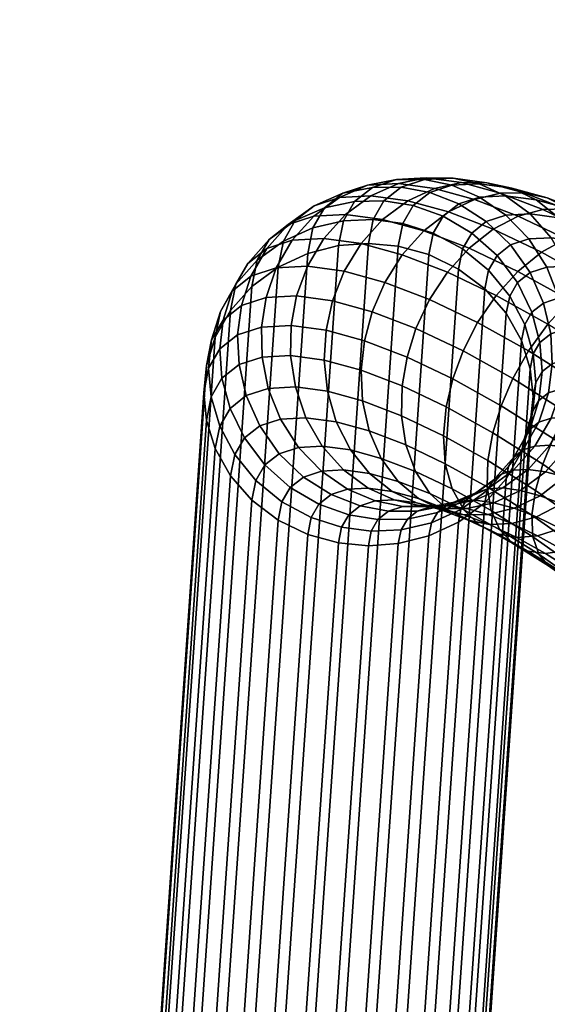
# Model space of a CAD drawing. Header units: millimetres. Extents: x -255 to 255, y -248 to 372.
# Tile 8 of 62: x -255 to -220, y -95 to -29. Entities that reach past the tile are written whole.
import ezdxf

# ---------------------------------------------------------------- set-up
doc = ezdxf.new("R2010")
doc.units = ezdxf.units.MM
doc.layers.add('LDS podnoz', color=7, linetype='Continuous')

msp = doc.modelspace()

# ---------------------------------------------------------------- meshes
at = {"layer": 'LDS podnoz'}
mesh = msp.add_polyface(dxfattribs=at)
corners = [(-222.205, 12.142, 437.034), (-218.639, 13.191, 441.208), (-220.338, 13.846, 442.557), (-223.963, 12.78, 438.314), (-220.417, 11.96, 435.654), (-216.948, 12.98, 439.715), (-218.709, 12.229, 434.263), (-215.369, 13.212, 438.173), (-217.176, 12.896, 432.942), (-213.985, 13.834, 436.677), (-225.485, 11.736, 432.527), (-227.298, 12.367, 433.732), (-223.608, 11.564, 431.27), (-221.783, 11.849, 430.041), (-220.112, 12.532, 428.909), (-230.395, 12.642, 428.693), (-228.936, 13.404, 434.813), (-232.048, 13.68, 429.747), (-228.532, 12.007, 427.57), (-226.571, 11.828, 426.448), (-224.636, 12.102, 425.397), (-222.838, 12.774, 424.472), (-231.136, 12.977, 422.451), (-233.042, 13.629, 423.488), (-229.104, 12.772, 421.469), (-227.075, 13.012, 420.602), (-225.168, 13.643, 419.891), (-231.439, -40.68, 430.965), (-229.521, -40.674, 430.364), (-230.672, -41.582, 426.024), (-232.633, -41.621, 426.462), (-233.417, -41.08, 431.649), (-234.647, -42.05, 427.009), (-227.617, -41.03, 429.827), (-228.717, -41.897, 425.679), (-229.835, -40.152, 435.407), (-227.976, -40.166, 434.645), (-231.764, -40.536, 436.227), (-233.65, -41.357, 437.06), (-235.337, -41.913, 432.386), (-226.14, -40.544, 433.919), (-224.289, -41.328, 433.216), (-225.685, -41.788, 429.347), (-227.845, -40.047, 439.722), (-226.058, -40.064, 438.803), (-229.713, -40.427, 440.673), (-231.556, -41.246, 441.599), (-224.307, -40.446, 437.894), (-222.555, -41.237, 436.974), (-225.5, -40.364, 443.844), (-223.798, -40.37, 442.775), (-227.297, -40.755, 444.92), (-229.089, -41.58, 445.935), (-222.146, -40.739, 441.69), (-220.513, -41.513, 440.563), (-222.917, -41.073, 447.599), (-221.309, -41.053, 446.394), (-224.635, -41.485, 448.789), (-219.767, -41.392, 445.149)]
mesh.append_faces([[corners[k] for k in face] for face in [(0, 1, 2, 3), (4, 5, 1, 0), (6, 7, 5, 4), (8, 9, 7, 6), (10, 0, 3, 11), (12, 4, 0, 10), (13, 6, 4, 12), (14, 8, 6, 13), (15, 11, 16, 17), (18, 10, 11, 15), (19, 12, 10, 18), (20, 13, 12, 19), (21, 14, 13, 20), (22, 18, 15, 23), (24, 19, 18, 22), (25, 20, 19, 24), (26, 21, 20, 25), (27, 28, 29, 30), (31, 27, 30, 32), (28, 33, 34, 29), (35, 36, 28, 27), (37, 35, 27, 31), (38, 37, 31, 39), (40, 41, 42, 33), (36, 40, 33, 28), (43, 44, 36, 35), (45, 43, 35, 37), (46, 45, 37, 38), (47, 48, 41, 40), (44, 47, 40, 36), (49, 50, 44, 43), (51, 49, 43, 45), (52, 51, 45, 46), (53, 54, 48, 47), (50, 53, 47, 44), (55, 56, 50, 49), (57, 55, 49, 51), (56, 58, 53, 50)]])
mesh = msp.add_polyface(dxfattribs=at)
corners = [(-232.633, -41.621, 426.462), (-230.672, -41.582, 426.024), (-231.394, -42.83, 421.82), (-233.382, -42.917, 422.099), (-234.647, -42.05, 427.009), (-235.418, -43.386, 422.513), (-236.593, -42.903, 427.649), (-237.381, -44.266, 423.059), (-228.717, -41.897, 425.679), (-226.725, -42.608, 425.426), (-227.377, -43.737, 421.626), (-229.407, -43.091, 421.66), (-235.337, -41.913, 432.386), (-233.417, -41.08, 431.649), (-237.071, -43.165, 433.134), (-238.34, -44.165, 428.349), (-225.685, -41.788, 429.347), (-223.843, -42.965, 428.964), (-224.816, -43.732, 425.295), (-227.617, -41.03, 429.827), (-235.367, -42.604, 437.855), (-233.65, -41.357, 437.06), (-236.801, -44.21, 438.56), (-238.503, -44.771, 433.846), (-222.536, -42.535, 432.584), (-221.006, -44.125, 432.072), (-222.219, -44.525, 428.713), (-224.289, -41.328, 433.216), (-233.252, -42.492, 442.44), (-231.556, -41.246, 441.599), (-234.689, -44.099, 443.138), (-220.915, -42.449, 436.1), (-219.501, -44.046, 435.334), (-222.555, -41.237, 436.974), (-230.76, -42.829, 446.819), (-229.089, -41.58, 445.935), (-232.201, -44.435, 447.511), (-219.004, -42.707, 439.458), (-217.729, -44.286, 438.45), (-220.513, -41.513, 440.563), (-226.372, -42.326, 449.886), (-224.635, -41.485, 448.789), (-227.297, -40.755, 444.92), (-228.016, -43.582, 450.809), (-218.264, -42.13, 443.833), (-216.899, -43.285, 442.518), (-219.767, -41.392, 445.149), (-222.146, -40.739, 441.69), (-220.07, -42.165, 451.06), (-218.565, -42.106, 449.729), (-221.309, -41.053, 446.394), (-222.917, -41.073, 447.599), (-221.702, -42.611, 452.355), (-223.376, -43.475, 453.526), (-224.991, -44.743, 454.487), (-215.784, -43.082, 446.847), (-214.579, -44.175, 445.338), (-217.145, -42.398, 448.337), (-216.999, -43.627, 454.176), (-215.606, -43.514, 452.731), (-218.537, -44.117, 455.566), (-214.316, -43.744, 451.207), (-213.11, -44.354, 449.56), (-233.717, -44.571, 417.806), (-231.716, -44.424, 417.683)]
mesh.append_faces([[corners[k] for k in face] for face in [(0, 1, 2, 3), (4, 0, 3, 5), (6, 4, 5, 7), (8, 9, 10, 11), (1, 8, 11, 2), (12, 13, 4, 6), (14, 12, 6, 15), (16, 17, 18, 9), (19, 16, 9, 8), (20, 21, 12, 14), (22, 20, 14, 23), (24, 25, 26, 17), (27, 24, 17, 16), (28, 29, 21, 20), (30, 28, 20, 22), (31, 32, 25, 24), (33, 31, 24, 27), (34, 35, 29, 28), (36, 34, 28, 30), (37, 38, 32, 31), (39, 37, 31, 33), (40, 41, 42, 35), (43, 40, 35, 34), (44, 45, 37, 39), (46, 44, 39, 47), (48, 49, 50, 51), (52, 48, 51, 41), (53, 52, 41, 40), (54, 53, 40, 43), (55, 56, 45, 44), (57, 55, 44, 46), (49, 57, 46, 50), (58, 59, 49, 48), (60, 58, 48, 52), (61, 62, 55, 57), (59, 61, 57, 49), (63, 3, 2, 64)]])
mesh = msp.add_polyface(dxfattribs=at)
corners = [(-238.34, -44.165, 428.349), (-236.593, -42.903, 427.649), (-237.381, -44.266, 423.059), (-239.136, -45.542, 423.713), (-239.77, -45.77, 429.068), (-240.564, -47.145, 424.438), (-240.804, -47.607, 429.759), (-241.589, -48.965, 425.187), (-221.756, -47.038, 425.468), (-220.793, -49.016, 425.76), (-221.276, -49.851, 422.946), (-222.279, -47.943, 422.421), (-223.122, -45.236, 425.308), (-223.688, -46.216, 422.009), (-224.816, -43.732, 425.295), (-225.426, -44.788, 421.74), (-226.725, -42.608, 425.426), (-227.377, -43.737, 421.626), (-238.503, -44.771, 433.846), (-237.071, -43.165, 433.134), (-239.553, -46.62, 434.478), (-240.194, -48.584, 435.001), (-241.417, -49.549, 430.385), (-222.219, -44.525, 428.713), (-220.922, -46.38, 428.612), (-223.843, -42.965, 428.964), (-237.873, -46.067, 439.134), (-236.801, -44.21, 438.56), (-238.55, -48.042, 439.555), (-221.006, -44.125, 432.072), (-219.802, -46.012, 431.714), (-235.787, -45.956, 443.655), (-234.689, -44.099, 443.138), (-236.51, -47.934, 443.977), (-233.329, -46.289, 447.974), (-232.201, -44.435, 447.511), (-234.106, -48.26, 448.202), (-229.46, -45.187, 451.496), (-228.016, -43.582, 450.809), (-230.76, -42.829, 446.819), (-230.623, -47.032, 451.909), (-231.459, -48.986, 452.051), (-226.439, -46.347, 455.168), (-224.991, -44.743, 454.487), (-227.639, -48.177, 455.536), (-228.541, -50.106, 455.598), (-221.728, -46.296, 457.797), (-220.146, -45.013, 456.804), (-223.376, -43.475, 453.526), (-223.181, -47.897, 458.474), (-224.421, -49.708, 458.801), (-237.733, -46.006, 418.543), (-235.418, -43.386, 422.513), (-235.764, -45.09, 418.09), (-233.382, -42.917, 422.099), (-233.717, -44.571, 417.806), (-240.919, -48.9, 419.883), (-239.491, -47.299, 419.152), (-223.94, -47.467, 418.764), (-222.512, -49.097, 419.424), (-227.668, -45.177, 417.888), (-225.699, -46.136, 418.242), (-231.716, -44.424, 417.683), (-231.394, -42.83, 421.82), (-229.407, -43.091, 421.66), (-229.715, -44.614, 417.706)]
mesh.append_faces([[corners[k] for k in face] for face in [(0, 1, 2, 3), (4, 0, 3, 5), (6, 4, 5, 7), (8, 9, 10, 11), (12, 8, 11, 13), (14, 12, 13, 15), (16, 14, 15, 17), (18, 19, 0, 4), (20, 18, 4, 6), (21, 20, 6, 22), (23, 24, 8, 12), (25, 23, 12, 14), (26, 27, 18, 20), (28, 26, 20, 21), (29, 30, 24, 23), (31, 32, 27, 26), (33, 31, 26, 28), (34, 35, 32, 31), (36, 34, 31, 33), (37, 38, 39, 35), (40, 37, 35, 34), (41, 40, 34, 36), (42, 43, 38, 37), (44, 42, 37, 40), (45, 44, 40, 41), (46, 47, 48, 43), (49, 46, 43, 42), (50, 49, 42, 44), (51, 2, 52, 53), (53, 52, 54, 55), (56, 5, 3, 57), (57, 3, 2, 51), (58, 13, 11, 59), (60, 17, 15, 61), (62, 63, 64, 65), (65, 64, 17, 60), (61, 15, 13, 58)]])
mesh = msp.add_polyface(dxfattribs=at)
corners = [(-220.922, -46.38, 428.612), (-220.023, -48.409, 428.664), (-220.793, -49.016, 425.76), (-221.756, -47.038, 425.468), (-219.802, -46.012, 431.714), (-218.989, -48.068, 431.529), (-218.413, -45.938, 434.727), (-217.706, -48, 434.312), (-219.501, -44.046, 435.334), (-221.006, -44.125, 432.072), (-216.775, -46.16, 437.605), (-216.193, -48.205, 436.969), (-217.729, -44.286, 438.45), (-214.972, -46.655, 440.227), (-214.527, -48.662, 439.391), (-215.775, -44.822, 441.289), (-216.899, -43.285, 442.518), (-219.004, -42.707, 439.458), (-212.984, -47.417, 442.643), (-212.691, -49.366, 441.623), (-213.623, -45.648, 443.906), (-214.579, -44.175, 445.338), (-220.146, -45.013, 456.804), (-218.537, -44.117, 455.566), (-221.702, -42.611, 452.355), (-223.376, -43.475, 453.526), (-211.301, -46.753, 446.261), (-210.839, -48.438, 444.819), (-212.077, -45.366, 447.877), (-213.11, -44.354, 449.56), (-215.784, -43.082, 446.847), (-213.749, -45.436, 456.903), (-212.473, -45.257, 455.359), (-215.606, -43.514, 452.731), (-216.999, -43.627, 454.176), (-215.188, -45.981, 458.376), (-216.726, -46.916, 459.673), (-218.273, -48.218, 460.695), (-221.728, -46.296, 457.797), (-219.732, -49.817, 461.367), (-223.181, -47.897, 458.474), (-208.843, -48.12, 448.323), (-208.57, -49.701, 446.723), (-209.428, -46.84, 450.099), (-210.279, -45.93, 451.935), (-211.322, -45.411, 453.719), (-214.316, -43.744, 451.207), (-210.26, -47.636, 459.264), (-209.111, -47.378, 457.635), (-211.593, -48.248, 460.809), (-213.056, -49.231, 462.158), (-214.567, -50.556, 463.204), (-206.586, -48.633, 452.023), (-206.206, -49.784, 450.109), (-207.241, -47.846, 453.992), (-208.108, -47.438, 455.894), (-206.683, -50.145, 461.136), (-205.665, -49.795, 459.439), (-204.813, -49.748, 457.618), (-204.126, -50.03, 455.622)]
mesh.append_faces([[corners[k] for k in face] for face in [(0, 1, 2, 3), (4, 5, 1, 0), (6, 7, 5, 4), (8, 6, 4, 9), (10, 11, 7, 6), (12, 10, 6, 8), (13, 14, 11, 10), (15, 13, 10, 12), (16, 15, 12, 17), (18, 19, 14, 13), (20, 18, 13, 15), (21, 20, 15, 16), (22, 23, 24, 25), (26, 27, 18, 20), (28, 26, 20, 21), (29, 28, 21, 30), (31, 32, 33, 34), (35, 31, 34, 23), (36, 35, 23, 22), (37, 36, 22, 38), (39, 37, 38, 40), (41, 42, 27, 26), (43, 41, 26, 28), (44, 43, 28, 29), (45, 44, 29, 46), (32, 45, 46, 33), (47, 48, 32, 31), (49, 47, 31, 35), (50, 49, 35, 36), (51, 50, 36, 37), (52, 53, 41, 43), (54, 52, 43, 44), (55, 54, 44, 45), (48, 55, 45, 32), (56, 57, 48, 47), (58, 59, 54, 55), (57, 58, 55, 48)]])
mesh = msp.add_polyface(dxfattribs=at)
corners = [(-246.001, -223.347, 2.771), (-233.717, -44.571, 417.806), (-231.716, -44.424, 417.683), (-244, -223.2, 2.648), (-250.017, -224.782, 3.508), (-237.733, -46.006, 418.543), (-235.764, -45.09, 418.09), (-248.047, -223.866, 3.055), (-253.204, -227.676, 4.848), (-240.919, -48.9, 419.883), (-239.491, -47.299, 419.152), (-251.775, -226.076, 4.117), (-254.812, -231.348, 6.478), (-242.528, -52.572, 421.513), (-241.94, -50.698, 420.688), (-254.224, -229.474, 5.653), (-254.812, -235.025, 8.062), (-242.528, -56.249, 423.097), (-242.712, -54.408, 422.309), (-254.996, -233.185, 7.275), (-253.204, -238.732, 9.611), (-240.919, -59.956, 424.646), (-241.94, -58.135, 423.892), (-254.224, -236.912, 8.857), (-250.017, -241.694, 10.793), (-237.733, -62.918, 425.827), (-239.491, -61.587, 425.306), (-251.775, -240.363, 10.271), (-246.001, -243.215, 11.329), (-233.717, -64.439, 426.364), (-235.764, -63.876, 426.182), (-248.047, -242.653, 11.147), (-241.999, -243.258, 11.229), (-229.715, -64.482, 426.264), (-231.716, -64.629, 426.386), (-244, -243.406, 11.352), (-237.983, -241.823, 10.492), (-225.699, -63.047, 425.527), (-227.668, -63.964, 425.98), (-239.953, -242.74, 10.945), (-234.796, -238.93, 9.152), (-222.512, -60.154, 424.186), (-223.94, -61.754, 424.918), (-236.225, -240.53, 9.883), (-233.188, -235.257, 7.522), (-220.904, -56.481, 422.557), (-221.492, -58.355, 423.381), (-233.776, -237.132, 8.347), (-233.188, -231.581, 5.938), (-220.904, -52.805, 420.973), (-220.72, -54.645, 421.76), (-233.004, -233.421, 6.725), (-234.796, -227.874, 4.389), (-222.512, -49.097, 419.424), (-221.492, -50.918, 420.178), (-233.776, -229.694, 5.143), (-237.983, -224.912, 3.207), (-225.699, -46.136, 418.242), (-223.94, -47.467, 418.764), (-236.225, -226.243, 3.729), (-241.999, -223.391, 2.671), (-229.715, -44.614, 417.706), (-227.668, -45.177, 417.888), (-239.953, -223.953, 2.853), (-206.732, -75.725, 461.711), (-188.957, -93.78, 458.822), (-188.019, -93.171, 460.792), (-205.793, -75.116, 463.681), (-207.704, -75.987, 457.364), (-189.929, -94.041, 454.475), (-189.604, -94.073, 456.67), (-207.379, -76.018, 459.559), (-207.715, -75.661, 455.259), (-189.94, -93.716, 452.37), (-207.456, -75.1, 453.346), (-189.681, -93.154, 450.457)]
mesh.append_faces([[corners[k] for k in face] for face in [(0, 1, 2, 3), (4, 5, 6, 7), (7, 6, 1, 0), (8, 9, 10, 11), (12, 13, 14, 15), (15, 14, 9, 8), (11, 10, 5, 4), (16, 17, 18, 19), (20, 21, 22, 23), (23, 22, 17, 16), (24, 25, 26, 27), (28, 29, 30, 31), (31, 30, 25, 24), (27, 26, 21, 20), (19, 18, 13, 12), (32, 33, 34, 35), (36, 37, 38, 39), (39, 38, 33, 32), (40, 41, 42, 43), (44, 45, 46, 47), (47, 46, 41, 40), (43, 42, 37, 36), (48, 49, 50, 51), (52, 53, 54, 55), (55, 54, 49, 48), (56, 57, 58, 59), (60, 61, 62, 63), (3, 2, 61, 60), (63, 62, 57, 56), (59, 58, 53, 52), (51, 50, 45, 44), (35, 34, 29, 28), (64, 65, 66, 67), (68, 69, 70, 71), (72, 73, 69, 68), (74, 75, 73, 72), (65, 64, 71, 70)]])
mesh = msp.add_polyface(dxfattribs=at)
corners = [(-241.417, -49.549, 430.385), (-240.804, -47.607, 429.759), (-241.589, -48.965, 425.187), (-242.185, -50.877, 425.913), (-241.634, -51.474, 430.921), (-242.379, -52.763, 426.58), (-241.491, -53.424, 431.384), (-242.208, -54.665, 427.207), (-240.952, -55.447, 431.78), (-241.635, -56.628, 427.804), (-239.99, -57.425, 432.072), (-240.632, -58.537, 428.329), (-240.446, -50.537, 435.4), (-240.194, -48.584, 435.001), (-240.348, -52.523, 435.696), (-239.864, -54.589, 435.884), (-238.965, -56.617, 435.936), (-238.851, -50.012, 439.82), (-238.55, -48.042, 439.555), (-238.812, -52.017, 439.95), (-238.403, -54.108, 439.933), (-237.589, -56.164, 439.748), (-236.386, -58.051, 439.39), (-237.669, -58.473, 435.835), (-236.871, -49.907, 444.113), (-236.51, -47.934, 443.977), (-236.907, -51.916, 444.081), (-236.589, -54.012, 443.865), (-235.882, -56.074, 443.45), (-234.793, -57.966, 442.843), (-234.538, -50.223, 448.213), (-234.106, -48.26, 448.202), (-234.661, -52.22, 448.027), (-234.452, -54.301, 447.621), (-233.87, -56.346, 446.986), (-232.917, -58.22, 446.141), (-231.968, -50.928, 451.949), (-231.459, -48.986, 452.051), (-232.188, -52.899, 451.623), (-232.098, -54.947, 451.044), (-231.653, -56.954, 450.208), (-230.85, -58.787, 449.146), (-229.462, -53.945, 454.936), (-229.135, -52.015, 455.392), (-229.503, -55.943, 454.197), (-229.211, -57.892, 453.177), (-242.528, -52.572, 421.513), (-241.94, -50.698, 420.688), (-240.564, -47.145, 424.438), (-240.919, -48.9, 419.883), (-242.528, -56.249, 423.097), (-242.712, -54.408, 422.309), (-241.94, -58.135, 423.892)]
mesh.append_faces([[corners[k] for k in face] for face in [(0, 1, 2, 3), (4, 0, 3, 5), (6, 4, 5, 7), (8, 6, 7, 9), (10, 8, 9, 11), (12, 13, 0, 4), (14, 12, 4, 6), (15, 14, 6, 8), (16, 15, 8, 10), (17, 18, 13, 12), (19, 17, 12, 14), (20, 19, 14, 15), (21, 20, 15, 16), (22, 21, 16, 23), (24, 25, 18, 17), (26, 24, 17, 19), (27, 26, 19, 20), (28, 27, 20, 21), (29, 28, 21, 22), (30, 31, 25, 24), (32, 30, 24, 26), (33, 32, 26, 27), (34, 33, 27, 28), (35, 34, 28, 29), (36, 37, 31, 30), (38, 36, 30, 32), (39, 38, 32, 33), (40, 39, 33, 34), (41, 40, 34, 35), (42, 43, 36, 38), (44, 42, 38, 39), (45, 44, 39, 40), (46, 3, 2, 47), (47, 2, 48, 49), (50, 7, 5, 51), (52, 9, 7, 50), (51, 5, 3, 46)]])
mesh = msp.add_polyface(dxfattribs=at)
corners = [(-220.328, -54.914, 427.155), (-220.941, -56.856, 427.781), (-221.322, -57.515, 425.563), (-220.726, -55.603, 424.837), (-220.112, -52.989, 426.62), (-220.532, -53.717, 424.17), (-220.255, -51.038, 426.156), (-220.703, -51.814, 423.543), (-220.793, -49.016, 425.76), (-221.276, -49.851, 422.946), (-220.334, -56.378, 430.07), (-221.385, -58.227, 430.702), (-221.976, -58.693, 428.472), (-219.694, -54.414, 429.547), (-219.441, -52.461, 429.147), (-219.54, -50.475, 428.852), (-220.023, -48.409, 428.664), (-219.519, -56.109, 432.328), (-220.59, -57.966, 432.902), (-218.842, -54.134, 431.907), (-218.541, -52.164, 431.642), (-218.58, -50.159, 431.512), (-218.989, -48.068, 431.529), (-218.508, -56.055, 434.521), (-219.605, -57.913, 435.039), (-217.785, -54.078, 434.199), (-217.315, -56.217, 436.616), (-218.444, -58.071, 437.08), (-229.135, -52.015, 455.392), (-228.541, -50.106, 455.598), (-231.459, -48.986, 452.051), (-231.968, -50.928, 451.949), (-225.393, -51.604, 458.792), (-224.421, -49.708, 458.801), (-227.639, -48.177, 455.536), (-226.08, -53.469, 458.492), (-226.521, -55.344, 457.92), (-229.462, -53.945, 454.936), (-226.705, -57.275, 457.037), (-229.503, -55.943, 454.197), (-226.576, -59.146, 455.851), (-229.211, -57.892, 453.177), (-221.015, -51.604, 461.659), (-219.732, -49.817, 461.367), (-223.181, -47.897, 458.474), (-222.061, -53.458, 461.587), (-222.847, -55.268, 461.205), (-223.409, -57.076, 460.531), (-223.742, -58.923, 459.522), (-217.358, -53.91, 464.134), (-216.03, -52.152, 463.873), (-218.485, -55.714, 464.008), (-219.376, -57.458, 463.554), (-220.069, -59.183, 462.792), (-220.72, -54.645, 421.76), (-220.904, -56.481, 422.557), (-221.492, -58.355, 423.381), (-221.492, -50.918, 420.178), (-220.904, -52.805, 420.973), (-222.512, -49.097, 419.424), (-222.279, -47.943, 422.421)]
mesh.append_faces([[corners[k] for k in face] for face in [(0, 1, 2, 3), (4, 0, 3, 5), (6, 4, 5, 7), (8, 6, 7, 9), (10, 11, 12, 1), (13, 10, 1, 0), (14, 13, 0, 4), (15, 14, 4, 6), (16, 15, 6, 8), (17, 18, 11, 10), (19, 17, 10, 13), (20, 19, 13, 14), (21, 20, 14, 15), (22, 21, 15, 16), (23, 24, 18, 17), (25, 23, 17, 19), (26, 27, 24, 23), (28, 29, 30, 31), (32, 33, 34, 29), (35, 32, 29, 28), (36, 35, 28, 37), (38, 36, 37, 39), (40, 38, 39, 41), (42, 43, 44, 33), (45, 42, 33, 32), (46, 45, 32, 35), (47, 46, 35, 36), (48, 47, 36, 38), (49, 50, 43, 42), (51, 49, 42, 45), (52, 51, 45, 46), (53, 52, 46, 47), (54, 5, 3, 55), (55, 3, 2, 56), (57, 9, 7, 58), (59, 60, 9, 57), (58, 7, 5, 54)]])
mesh = msp.add_polyface(dxfattribs=at)
corners = [(-220.941, -56.856, 427.781), (-221.976, -58.693, 428.472), (-222.347, -59.335, 426.312), (-221.322, -57.515, 425.563), (-220.59, -57.966, 432.902), (-222.024, -59.572, 433.607), (-222.816, -59.833, 431.414), (-221.385, -58.227, 430.702), (-219.605, -57.913, 435.039), (-221.042, -59.52, 435.737), (-219.884, -59.677, 437.772), (-221.556, -60.926, 438.656), (-222.738, -60.766, 436.578), (-218.444, -58.071, 437.08), (-220.253, -61.283, 440.549), (-221.99, -62.124, 441.646), (-223.348, -61.751, 439.671), (-218.609, -60.027, 439.626), (-217.165, -58.422, 438.939), (-220.493, -62.698, 443.465), (-222.125, -63.144, 444.761), (-223.708, -62.536, 442.836), (-218.818, -61.834, 442.294), (-217.204, -60.566, 441.334), (-215.755, -58.963, 440.653), (-214.556, -57.132, 440.284), (-216.002, -56.577, 438.525), (-220.416, -63.957, 446.494), (-221.81, -64.07, 447.938), (-223.629, -63.204, 446.092), (-218.878, -63.467, 445.104), (-217.27, -62.571, 443.865), (-215.688, -61.288, 442.872), (-214.234, -59.686, 442.196), (-212.995, -57.875, 441.868), (-215.63, -63.483, 445.24), (-217.169, -64.418, 446.538), (-214.083, -62.181, 444.218), (-212.625, -60.582, 443.546), (-211.342, -58.795, 443.254), (-220.563, -60.929, 461.675), (-220.069, -59.183, 462.792), (-223.409, -57.076, 460.531), (-223.742, -58.923, 459.522), (-220.342, -65.19, 456.565), (-220.722, -64.039, 458.48), (-223.513, -62.278, 456.59), (-222.928, -63.559, 454.814), (-212.361, -63.267, 445.384), (-213.872, -64.593, 446.431), (-210.897, -61.672, 444.716), (-209.569, -59.913, 444.455), (-215.817, -59.953, 465.417), (-214.819, -58.285, 465.926), (-218.485, -55.714, 464.008), (-219.376, -57.458, 463.554), (-216.645, -61.585, 464.584), (-217.303, -63.215, 463.38), (-217.725, -64.738, 461.823), (-220.794, -62.586, 460.217), (-211.118, -61.133, 467.312), (-209.826, -59.45, 467.512), (-213.61, -56.538, 466.095), (-212.225, -62.717, 466.762), (-213.187, -64.245, 465.879), (-214.012, -65.747, 464.613), (-221.492, -58.355, 423.381), (-222.512, -60.154, 424.186)]
mesh.append_faces([[corners[k] for k in face] for face in [(0, 1, 2, 3), (4, 5, 6, 7), (8, 9, 5, 4), (10, 11, 12, 9), (13, 10, 9, 8), (14, 15, 16, 11), (17, 14, 11, 10), (18, 17, 10, 13), (19, 20, 21, 15), (22, 19, 15, 14), (23, 22, 14, 17), (24, 23, 17, 18), (25, 24, 18, 26), (27, 28, 29, 20), (30, 27, 20, 19), (31, 30, 19, 22), (32, 31, 22, 23), (33, 32, 23, 24), (34, 33, 24, 25), (35, 36, 30, 31), (37, 35, 31, 32), (38, 37, 32, 33), (39, 38, 33, 34), (40, 41, 42, 43), (44, 45, 46, 47), (48, 49, 35, 37), (50, 48, 37, 38), (51, 50, 38, 39), (52, 53, 54, 55), (56, 52, 55, 41), (57, 56, 41, 40), (58, 57, 40, 59), (60, 61, 62, 53), (63, 60, 53, 52), (64, 63, 52, 56), (65, 64, 56, 57), (66, 3, 2, 67)]])
mesh = msp.add_polyface(dxfattribs=at)
corners = [(-238.624, -59.226, 432.232), (-239.99, -57.425, 432.072), (-240.632, -58.537, 428.329), (-239.224, -60.263, 428.741), (-236.93, -60.731, 432.245), (-237.485, -61.692, 429.01), (-235.021, -61.855, 432.115), (-235.534, -62.743, 429.124), (-233.029, -62.566, 431.861), (-233.504, -63.389, 429.09), (-231.074, -62.881, 431.516), (-231.518, -63.649, 428.93), (-229.112, -62.841, 431.079), (-229.529, -63.562, 428.652), (-227.099, -62.412, 430.531), (-227.492, -63.094, 428.237), (-237.669, -58.473, 435.835), (-238.965, -56.617, 435.936), (-236.044, -60.033, 435.584), (-234.203, -61.21, 435.201), (-232.271, -61.968, 434.721), (-230.366, -62.324, 434.184), (-228.448, -62.318, 433.583), (-234.855, -59.641, 438.878), (-236.386, -58.051, 439.39), (-233.104, -60.848, 438.246), (-231.252, -61.632, 437.543), (-229.416, -62.011, 436.817), (-227.556, -62.024, 436.054), (-233.38, -59.563, 442.077), (-234.793, -57.966, 442.843), (-231.739, -60.775, 441.203), (-229.988, -61.565, 440.283), (-228.237, -61.948, 439.373), (-231.641, -59.798, 445.132), (-232.917, -58.22, 446.141), (-230.132, -60.993, 444.028), (-228.498, -61.767, 442.901), (-226.847, -62.136, 441.816), (-229.726, -60.324, 447.917), (-230.85, -58.787, 449.146), (-228.362, -61.479, 446.602), (-226.858, -62.217, 445.286), (-228.572, -59.661, 451.915), (-229.211, -57.892, 453.177), (-231.653, -56.954, 450.208), (-227.615, -61.134, 450.482), (-226.41, -62.228, 448.973), (-240.919, -59.956, 424.646), (-241.635, -56.628, 427.804), (-241.94, -58.135, 423.892), (-237.733, -62.918, 425.827), (-239.491, -61.587, 425.306), (-233.717, -64.439, 426.364), (-235.764, -63.876, 426.182)]
mesh.append_faces([[corners[k] for k in face] for face in [(0, 1, 2, 3), (4, 0, 3, 5), (6, 4, 5, 7), (8, 6, 7, 9), (10, 8, 9, 11), (12, 10, 11, 13), (14, 12, 13, 15), (16, 17, 1, 0), (18, 16, 0, 4), (19, 18, 4, 6), (20, 19, 6, 8), (21, 20, 8, 10), (22, 21, 10, 12), (23, 24, 16, 18), (25, 23, 18, 19), (26, 25, 19, 20), (27, 26, 20, 21), (28, 27, 21, 22), (29, 30, 24, 23), (31, 29, 23, 25), (32, 31, 25, 26), (33, 32, 26, 27), (34, 35, 30, 29), (36, 34, 29, 31), (37, 36, 31, 32), (38, 37, 32, 33), (39, 40, 35, 34), (41, 39, 34, 36), (42, 41, 36, 37), (43, 44, 45, 40), (46, 43, 40, 39), (47, 46, 39, 41), (48, 2, 49, 50), (51, 5, 3, 52), (53, 9, 7, 54), (54, 7, 5, 51), (52, 3, 2, 48)]])
mesh = msp.add_polyface(dxfattribs=at)
corners = [(-225.152, -61.56, 429.891), (-227.099, -62.412, 430.531), (-227.492, -63.094, 428.237), (-225.53, -62.213, 427.691), (-223.406, -60.298, 429.191), (-223.775, -60.938, 427.037), (-221.976, -58.693, 428.472), (-222.347, -59.335, 426.312), (-226.471, -61.917, 432.899), (-228.448, -62.318, 433.583), (-229.112, -62.841, 431.079), (-224.55, -61.085, 432.162), (-222.816, -59.833, 431.414), (-221.385, -58.227, 430.702), (-225.627, -61.64, 435.235), (-227.556, -62.024, 436.054), (-223.742, -60.819, 434.402), (-222.024, -59.572, 433.607), (-226.449, -61.965, 438.454), (-228.237, -61.948, 439.373), (-229.416, -62.011, 436.817), (-224.581, -61.584, 437.504), (-222.738, -60.766, 436.578), (-221.042, -59.52, 435.737), (-225.145, -62.142, 440.747), (-226.847, -62.136, 441.816), (-223.348, -61.751, 439.671), (-221.556, -60.926, 438.656), (-225.316, -62.556, 444.041), (-226.858, -62.217, 445.286), (-228.498, -61.767, 442.901), (-223.708, -62.536, 442.836), (-221.99, -62.124, 441.646), (-225.05, -62.911, 447.484), (-226.41, -62.228, 448.973), (-228.362, -61.479, 446.602), (-223.629, -63.204, 446.092), (-222.125, -63.144, 444.761), (-226.114, -60.831, 454.408), (-226.576, -59.146, 455.851), (-229.211, -57.892, 453.177), (-228.572, -59.661, 451.915), (-225.338, -62.218, 452.792), (-227.615, -61.134, 450.482), (-224.306, -63.229, 451.109), (-223.099, -63.839, 449.462), (-221.81, -64.07, 447.938), (-223.787, -60.698, 458.191), (-223.742, -58.923, 459.522), (-226.705, -57.275, 457.037), (-223.513, -62.278, 456.59), (-222.928, -63.559, 454.814), (-222.078, -64.469, 452.978), (-220.794, -62.586, 460.217), (-220.563, -60.929, 461.675), (-220.722, -64.039, 458.48), (-223.94, -61.754, 424.918), (-225.699, -63.047, 425.527), (-227.668, -63.964, 425.98), (-222.512, -60.154, 424.186)]
mesh.append_faces([[corners[k] for k in face] for face in [(0, 1, 2, 3), (4, 0, 3, 5), (6, 4, 5, 7), (8, 9, 10, 1), (11, 8, 1, 0), (12, 11, 0, 4), (13, 12, 4, 6), (14, 15, 9, 8), (16, 14, 8, 11), (17, 16, 11, 12), (18, 19, 20, 15), (21, 18, 15, 14), (22, 21, 14, 16), (23, 22, 16, 17), (24, 25, 19, 18), (26, 24, 18, 21), (27, 26, 21, 22), (28, 29, 30, 25), (31, 28, 25, 24), (32, 31, 24, 26), (33, 34, 35, 29), (36, 33, 29, 28), (37, 36, 28, 31), (38, 39, 40, 41), (42, 38, 41, 43), (44, 42, 43, 34), (45, 44, 34, 33), (46, 45, 33, 36), (47, 48, 49, 39), (50, 47, 39, 38), (51, 50, 38, 42), (52, 51, 42, 44), (53, 54, 48, 47), (55, 53, 47, 50), (56, 5, 3, 57), (57, 3, 2, 58), (59, 7, 5, 56)]])
mesh = msp.add_polyface(dxfattribs=at)
corners = [(-221.035, -64.988, 451.195), (-222.078, -64.469, 452.978), (-224.306, -63.229, 451.109), (-223.099, -63.839, 449.462), (-219.883, -65.142, 449.554), (-221.81, -64.07, 447.938), (-218.608, -64.963, 448.011), (-220.416, -63.957, 446.494), (-217.169, -64.418, 446.538), (-218.878, -63.467, 445.104), (-219.687, -65.977, 454.597), (-220.342, -65.19, 456.565), (-222.928, -63.559, 454.814), (-218.819, -66.386, 452.694), (-217.816, -66.446, 450.954), (-216.667, -66.187, 449.324), (-215.334, -65.575, 447.78), (-213.872, -64.593, 446.431), (-215.63, -63.483, 445.24), (-217.86, -66.046, 459.978), (-217.725, -64.738, 461.823), (-220.794, -62.586, 460.217), (-220.722, -64.039, 458.48), (-217.69, -67.05, 457.953), (-217.235, -67.696, 455.88), (-216.547, -67.979, 453.883), (-215.697, -67.932, 452.063), (-214.678, -67.582, 450.366), (-213.454, -66.894, 448.764), (-212.068, -65.857, 447.375), (-210.595, -64.505, 446.308), (-212.361, -63.267, 445.384), (-214.626, -67.122, 462.983), (-214.012, -65.747, 464.613), (-217.303, -63.215, 463.38), (-214.97, -68.27, 461.06), (-215.013, -69.11, 458.956), (-214.76, -69.601, 456.806), (-214.254, -69.743, 454.742), (-213.557, -69.578, 452.864), (-212.669, -69.128, 451.118), (-211.555, -68.355, 449.475), (-211.546, -69.701, 463.681), (-210.74, -68.486, 465.354), (-212.098, -70.675, 461.711), (-212.351, -71.339, 459.559), (-212.3, -71.661, 457.364), (-211.974, -71.653, 455.259), (-211.429, -71.36, 453.346), (-210.672, -70.8, 451.57), (-231.716, -64.629, 426.386), (-231.518, -63.649, 428.93), (-233.504, -63.389, 429.09), (-233.717, -64.439, 426.364), (-227.668, -63.964, 425.98), (-227.492, -63.094, 428.237), (-229.529, -63.562, 428.652), (-229.715, -64.482, 426.264)]
mesh.append_faces([[corners[k] for k in face] for face in [(0, 1, 2, 3), (4, 0, 3, 5), (6, 4, 5, 7), (8, 6, 7, 9), (10, 11, 12, 1), (13, 10, 1, 0), (14, 13, 0, 4), (15, 14, 4, 6), (16, 15, 6, 8), (17, 16, 8, 18), (19, 20, 21, 22), (23, 19, 22, 11), (24, 23, 11, 10), (25, 24, 10, 13), (26, 25, 13, 14), (27, 26, 14, 15), (28, 27, 15, 16), (29, 28, 16, 17), (30, 29, 17, 31), (32, 33, 34, 20), (35, 32, 20, 19), (36, 35, 19, 23), (37, 36, 23, 24), (38, 37, 24, 25), (39, 38, 25, 26), (40, 39, 26, 27), (41, 40, 27, 28), (42, 43, 33, 32), (44, 42, 32, 35), (45, 44, 35, 36), (46, 45, 36, 37), (47, 46, 37, 38), (48, 47, 38, 39), (49, 48, 39, 40), (50, 51, 52, 53), (54, 55, 56, 57), (51, 50, 57, 56)]])

doc.saveas('drawing.dxf')
